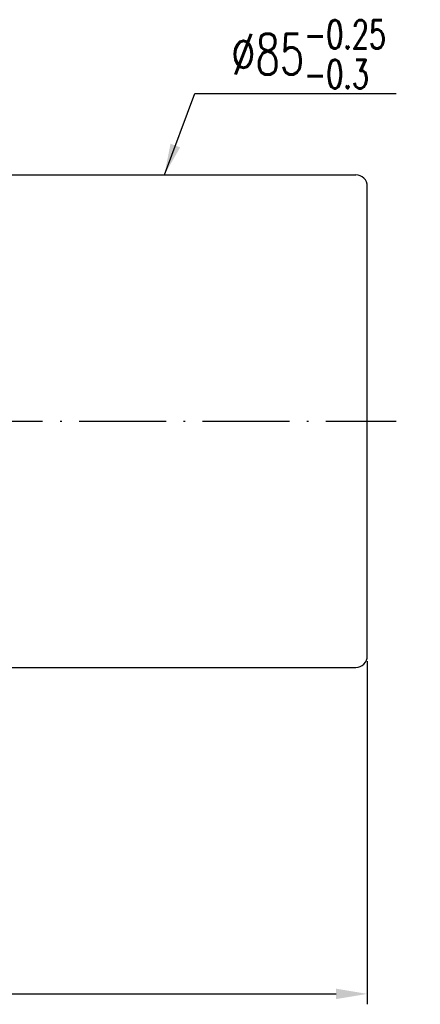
# Model space of a CAD drawing. Extents: x 927 to 1345, y 112 to 316.
# Tile 49 of 49: x 1275 to 1345, y 112 to 282. Entities that reach past the tile are written whole.
import ezdxf

# ---------------------------------------------------------------- set-up
doc = ezdxf.new("R2010")
doc.units = 0
doc.header["$MEASUREMENT"] = 0
doc.linetypes.add('CL-5', pattern=[7.1, 5, -1, 0.1, -1])
for name, color, linetype in [('CL', 1, 'CL-5'), ('DIM', 4, 'CONTINUOUS'), ('OUT', 3, 'CONTINUOUS')]:
    doc.layers.add(name, color=color, linetype=linetype)
doc.styles.add('CHN', font='SIMPLEX.shx', dxfattribs={"width": 0.7, "bigfont": 'CHINESET.shx'})
doc.styles.add('DIM-7', font='SIMPLEX.shx', dxfattribs={"width": 0.7, "bigfont": 'chineset.shx'})
doc.dimstyles.get("Standard").update_dxf_attribs({"dimscale": 0, "dimtxt": 4, "dimasz": 3, "dimexe": 1, "dimexo": 0.5, "dimgap": 1, "dimtad": 1, "dimdsep": 46, "dimtxsty": 'CHN', "dimcen": 0.09, "dimclrd": 256, "dimclre": 256, "dimclrt": 256, "dimadec": 0, "dimazin": 0, "dimtp": 1, "dimtm": 1, "dimtfac": 0.6, "dimtix": 1, "dimtmove": 2, "dimatfit": 3, "dimfxl": 1, "dimtvp": 0.85, "dimtolj": 1, "dimarcsym": 0})

# ---------------------------------------------------------------- blocks, each defined once
blk = doc.blocks.new('*D0')
at = {"layer": 'DIM', "color": 0, "lineweight": -2, "transparency": 16777216}
for p, q in [((1335.36, 170.95), (1335.36, 111.71)), ((1182.36, 147.95), (1182.36, 111.71)), ((1187.76, 113.51), (1329.96, 113.51))]:
    blk.add_line(p, q, dxfattribs=at)
at = {"layer": 'DIM', "color": 0, "transparency": 16777216}
for points in [[(1187.76, 114.41), (1187.76, 112.61), (1182.36, 113.51)], [(1329.96, 114.41), (1329.96, 112.61), (1335.36, 113.51)]]:
    blk.add_solid(points, dxfattribs=at)
at = {"layer": 'DIM', "color": 0, "transparency": 16777216, "insert": (1258.86, 117.56), "char_height": 6.3, "attachment_point": 5, "style": 'CHN'}
blk.add_mtext('\\A1;153', dxfattribs=at)

msp = doc.modelspace()

# ---------------------------------------------------------------- linework, layer by layer
at = {"layer": 'CL', "color": 7, "ltscale": 3}
msp.add_line((1179.11199, 212.35164), (1340.35951, 212.35164), dxfattribs=at)
at = {"layer": 'OUT', "color": 7, "ltscale": 5}
for p, q in [((1204.35951, 254.85164), (1333.35951, 254.85164)), ((1335.35951, 171.85164), (1335.35951, 252.85164)), ((1204.35951, 169.85164), (1333.35951, 169.85164))]:
    msp.add_line(p, q, dxfattribs=at)
for centre, start, end in [((1333.35951, 252.85164), 0, 90), ((1333.35951, 171.85164), 270, 0)]:
    msp.add_arc(centre, 2, start, end, dxfattribs=at)

# ---------------------------------------------------------------- texts
at = {"layer": 'DIM', "color": 7, "insert": (1311.86937, 269.78425), "char_height": 7, "attachment_point": 7, "style": 'DIM-7'}
msp.add_mtext('\\A1;%%C85{\\H0.7x;\\S-0.25^ -0.3;} ', dxfattribs=at)

# ---------------------------------------------------------------- dimensions: what is measured, and where the dimension line sits
at = {"layer": 'DIM', "color": 7}
dim = msp.add_linear_dim(base=(1335.35951, 113.50885), p1=(1182.35951, 148.85164), p2=(1335.35951, 171.85164), dimstyle='STANDARD', override={"dimscale": 1.8, "dimtxt": 3.5, "dimgap": 0.5, "dimdec": 4, "dimclrd": 0, "dimclre": 0, "dimclrt": 0, "dimtdec": 4, "dimtmove": 0}, dxfattribs=at)
dim.commit()
dim.dimension.update_dxf_attribs({"geometry": '*D0', "text_midpoint": (1258.85951, 117.55885)})

# ---------------------------------------------------------------- leaders
at = {"layer": 'DIM', "color": 7, "annotation_type": 0, "has_hookline": 1, "hookline_direction": 0, "text_width": 28.46667}
msp.add_leader([(1300.32487, 254.85164), (1305.56937, 268.88425), (1310.96937, 268.88425)], dimstyle='STANDARD', override={"dimscale": 1.8, "dimtxt": 3.5, "dimgap": 0.5, "dimdec": 4, "dimclrd": 0, "dimclre": 0, "dimclrt": 0, "dimtdec": 4, "dimtmove": 0}, dxfattribs=at)

doc.saveas('drawing.dxf')
